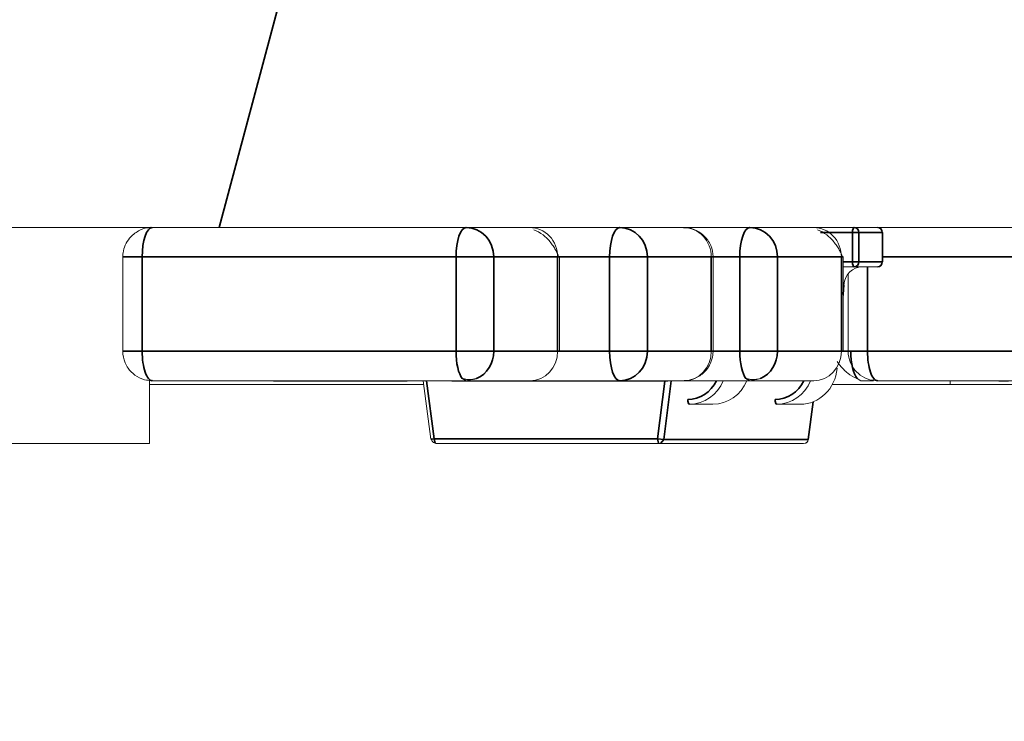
# Model space of a CAD drawing. Header units: millimetres. Extents: x 4 to 1188, y 1 to 840.
# Tile 196 of 256: x 677.545 to 678.213, y 417.617 to 418.093. Entities that reach past the tile are written whole.
import ezdxf

# ---------------------------------------------------------------- set-up
doc = ezdxf.new("R2010")
doc.units = ezdxf.units.MM
doc.layers.add('1', color=7, linetype='Continuous')
doc.styles.add('Arial Unicode MS', font='Arial Unicode MS')
doc.dimstyles.get("Standard").update_dxf_attribs({"dimtxt": 0.18, "dimasz": 0.18, "dimexe": 0.18, "dimexo": 0.0625, "dimgap": 0.09, "dimtad": 0, "dimtih": 1, "dimtoh": 1, "dimdec": 4, "dimzin": 0, "dimdsep": 46, "dimtxsty": 'Standard', "dimcen": 0.09, "dimadec": 0, "dimazin": 0, "dimtfac": 1, "dimtdec": 4, "dimtofl": 0, "dimtmove": 0, "dimatfit": 3, "dimfxl": 0, "dimtolj": 1, "dimtzin": 0, "dimarcsym": 0})

# ---------------------------------------------------------------- blocks, each defined once
blk = doc.blocks.new('_U30')
at = {"layer": '1', "color": 18, "lineweight": 35}
for p, q in [((692.95924, 533.08637), (641.22947, 533.08637)), ((643.22947, 533.08637), (643.22947, 331.75126)), ((725.42636, 331.75126), (641.22947, 331.75126))]:
    blk.add_line(p, q, dxfattribs=at)
at = {"layer": '1', "color": 18, "lineweight": 70}
for points in [[(643.22947, 533.08637), (644.0054, 529.58637), (642.45354, 529.58637)], [(643.22947, 331.75126), (642.45354, 335.25126), (644.0054, 335.25126)]]:
    blk.add_solid(points, dxfattribs=at)
at = {"layer": '1', "color": 18, "linetype": 'Continuous', "lineweight": 13, "insert": (642.77658, 428.04215), "char_height": 3, "attachment_point": 7, "rotation": 90, "line_spacing_factor": 1.047437, "style": 'Arial Unicode MS'}
blk.add_mtext('\\fArial Unicode MS|b0|i0;\\W1.0000;1510', dxfattribs=at)

msp = doc.modelspace()

# ---------------------------------------------------------------- hatches: boundary and pattern name
at = {"layer": '1', "linetype": 'Continuous', "lineweight": 35}
h = msp.add_hatch(dxfattribs=at)
h.set_pattern_fill('ANSI31', color=154, scale=1.55, angle=-2.13e-14, style=0)
h.paths.add_polyline_path([(667.07704, 416.58862), (667.07704, 416.18862), (664.54947, 416.18862), (664.54947, 416.58862)], flags=0)
edge = h.paths.add_edge_path(flags=0)
edge.add_arc((677.4028, 421.76862), 0.50667, 0, 90, ccw=False)
edge.add_line((677.90947, 421.76862), (677.90947, 420.18862))
edge.add_line((677.90947, 420.18862), (677.50947, 420.18862))
edge.add_line((677.50947, 420.18862), (677.50947, 421.76862))
edge.add_arc((677.4028, 421.76862), 0.10667, 0, 90)
edge.add_line((677.4028, 421.87529), (676.06947, 421.87529))
edge.add_line((676.06947, 421.87529), (676.06947, 422.27529))
edge.add_line((676.06947, 422.27529), (677.4028, 422.27529))
edge = h.paths.add_edge_path(flags=0)
edge.add_arc((657.61613, 421.76862), 0.10667, 90, 180)
edge.add_line((657.50947, 421.76862), (657.50947, 420.18862))
edge.add_line((657.50947, 420.18862), (657.10947, 420.18862))
edge.add_line((657.10947, 420.18862), (657.10947, 421.76862))
edge.add_arc((657.61613, 421.76862), 0.50667, 90, 180, ccw=False)
edge.add_line((657.61613, 422.27529), (658.94947, 422.27529))
edge.add_line((658.94947, 422.27529), (658.94947, 421.87529))
edge.add_line((658.94947, 421.87529), (657.61613, 421.87529))
h.paths.add_polyline_path([(667.9419, 416.18862), (667.9419, 416.58862), (670.46947, 416.58862), (670.46947, 416.18862)], flags=0)
h = msp.add_hatch(dxfattribs=at)
h.set_pattern_fill('ANSI31', color=154, scale=1.55, angle=-2.13e-14, style=0)
h.paths.add_polyline_path([(682.72923, 417.95196), (682.56134, 417.95196), (682.56134, 417.70262), (681.8974, 417.70262), (681.8974, 417.95196), (674.51521, 417.95196), (674.51521, 418.15196), (674.90505, 418.15196), (674.90505, 418.95196), (676.62794, 418.95196), (676.62794, 418.15196), (682.72923, 418.15196)], flags=0)
h = msp.add_hatch(dxfattribs=at)
h.set_pattern_fill('ANSI31', color=154, scale=1.55, angle=29.9848, style=0)
h.paths.add_polyline_path([(673.50221, 417.95196), (673.50221, 418.1704), (675.17106, 418.1704), (675.17106, 417.95196)], flags=0)
h.paths.add_polyline_path([(675.30355, 417.95196), (675.30355, 418.1704), (682.72923, 418.1704), (682.72923, 417.95196)], flags=0)
h.paths.add_polyline_path([(672.566, 417.95196), (672.566, 418.1704), (673.1466, 418.1704), (673.1466, 417.95196)], flags=0)

# ---------------------------------------------------------------- linework, layer by layer
at = {"layer": '1', "color": 154, "linetype": 'Continuous', "lineweight": 13}
for p, q in [((681.8974, 417.95196), (674.51521, 417.95196)), ((682.72923, 417.95196), (675.30355, 417.95196)), ((678.08925, 417.95196), (678.08614, 417.95175)), ((678.13038, 417.92862), (678.13038, 417.94862)), ((677.61467, 417.93196), (677.61467, 417.86796)), ((677.91099, 417.86796), (677.91099, 417.93196)), ((678.01527, 417.86796), (678.01527, 417.93196)), ((678.10358, 417.86796), (678.10358, 417.93196)), ((678.10358, 417.92529), (678.1166, 417.92529)), ((678.11108, 417.92529), (678.10358, 417.92529)), ((678.12704, 417.92529), (678.11108, 417.92529)), ((678.10695, 417.92047), (678.10695, 417.86796)), ((678.10358, 417.90413), (678.10432, 417.91314)), ((678.10412, 417.91312), (678.10432, 417.91314)), ((678.09944, 417.85629), (678.09964, 417.85631)), ((677.63275, 417.8484), (677.63275, 417.80529)), ((677.63467, 417.84796), (677.84767, 417.84796)), ((677.66437, 417.84796), (677.72091, 417.84796)), ((677.71697, 417.84769), (677.72357, 417.84769)), ((677.72091, 417.84769), (677.72471, 417.84769)), ((677.72163, 417.84796), (677.72135, 417.84796)), ((677.72163, 417.84769), (677.72135, 417.84769)), ((677.72163, 417.84769), (677.72163, 417.84796)), ((677.72357, 417.84796), (677.72357, 417.84769)), ((677.72382, 417.84796), (677.72559, 417.84796)), ((677.72567, 417.84796), (677.72521, 417.84796)), ((677.72567, 417.84769), (677.72521, 417.84769)), ((677.72567, 417.84796), (677.72806, 417.84796)), ((677.73163, 417.84769), (677.72832, 417.84769)), ((677.73161, 417.84796), (677.73192, 417.84796)), ((677.73161, 417.84769), (677.73192, 417.84769)), ((677.7357, 417.84769), (677.73417, 417.84769)), ((677.73569, 417.84796), (677.73613, 417.84796)), ((677.73569, 417.84796), (677.73569, 417.84769)), ((677.73569, 417.84769), (677.73613, 417.84769)), ((677.73811, 417.84769), (677.73615, 417.84769)), ((677.73737, 417.84769), (677.7376, 417.84769)), ((677.73809, 417.84796), (677.73856, 417.84796)), ((677.73809, 417.84769), (677.73856, 417.84769)), ((677.73861, 417.84769), (677.73923, 417.84769)), ((677.74003, 417.84769), (677.74212, 417.84769)), ((677.74126, 417.84769), (677.7418, 417.84769)), ((677.74179, 417.84769), (677.74838, 417.84769)), ((677.74224, 417.84796), (677.74224, 417.84769)), ((677.74224, 417.84769), (677.74291, 417.84769)), ((677.7428, 417.84769), (677.74601, 417.84769)), ((677.74281, 417.84769), (677.74603, 417.84769)), ((677.74288, 417.84769), (677.74591, 417.84769)), ((677.74812, 417.84769), (677.74618, 417.84769)), ((677.74621, 417.84769), (677.74621, 417.84796)), ((677.74812, 417.84769), (677.74812, 417.84796)), ((677.74838, 417.84796), (677.74838, 417.84769)), ((677.76261, 417.84769), (677.75889, 417.84769)), ((677.76408, 417.84769), (677.76456, 417.84769)), ((677.76412, 417.84769), (677.76473, 417.84769)), ((677.76445, 417.84769), (677.76421, 417.84769)), ((677.76446, 417.84796), (677.76446, 417.84769)), ((677.76463, 417.84796), (677.76463, 417.84769)), ((677.76463, 417.84769), (677.76682, 417.84769)), ((677.76668, 417.84796), (677.76668, 417.84769)), ((677.76668, 417.84769), (677.78194, 417.84769)), ((677.77137, 417.84769), (677.77535, 417.84769)), ((677.77155, 417.84769), (677.77295, 417.84769)), ((677.77535, 417.84769), (677.77785, 417.84769)), ((677.78194, 417.84796), (677.78194, 417.84769)), ((677.78194, 417.84769), (677.78345, 417.84769)), ((677.78335, 417.84769), (677.78777, 417.84769)), ((677.78345, 417.84796), (677.78345, 417.84769)), ((677.78778, 417.84796), (677.7871, 417.84796)), ((677.78898, 417.84769), (677.78736, 417.84769)), ((677.78773, 417.84796), (677.7886, 417.84796)), ((677.78773, 417.84769), (677.78785, 417.84769)), ((677.79114, 417.84796), (677.79114, 417.84769)), ((677.79114, 417.84769), (677.79199, 417.84769)), ((677.79516, 417.84769), (677.79166, 417.84769)), ((677.7931, 417.84796), (677.79278, 417.84796)), ((677.7931, 417.84769), (677.79278, 417.84769)), ((677.79904, 417.84769), (677.79516, 417.84769)), ((677.79903, 417.84796), (677.79949, 417.84796)), ((677.79903, 417.84769), (677.79949, 417.84769)), ((677.8031, 417.84769), (677.79973, 417.84769)), ((677.80307, 417.84796), (677.80336, 417.84796)), ((677.80307, 417.84769), (677.80336, 417.84769)), ((677.80313, 417.84769), (677.80313, 417.84796)), ((677.80313, 417.84769), (677.80379, 417.84769)), ((677.80332, 417.84769), (677.80712, 417.84769)), ((677.8036, 417.84796), (677.80728, 417.84796)), ((677.8072, 417.84796), (677.8072, 417.84769)), ((677.8072, 417.84769), (677.80773, 417.84769)), ((677.80773, 417.84796), (677.81863, 417.84796)), ((677.81863, 417.84796), (677.82373, 417.8082)), ((677.83796, 417.84769), (677.83852, 417.84769)), ((677.83852, 417.84796), (677.83852, 417.84769)), ((677.84216, 417.84796), (677.84284, 417.84796)), ((677.84218, 417.84769), (677.84284, 417.84769)), ((677.84505, 417.84948), (677.84767, 417.84796)), ((677.84527, 417.84769), (677.84527, 417.84796)), ((677.84767, 417.84796), (677.85483, 417.84947)), ((677.84767, 417.84796), (677.95195, 417.84796)), ((677.84767, 417.84796), (677.89099, 417.84796)), ((677.85628, 417.84769), (677.86056, 417.84769)), ((677.85857, 417.84796), (677.85857, 417.84769)), ((677.86056, 417.84796), (677.86056, 417.84769)), ((677.86056, 417.84769), (677.86326, 417.84769)), ((677.86312, 417.84769), (677.8697, 417.84769)), ((677.86326, 417.84796), (677.86326, 417.84769)), ((677.86945, 417.84769), (677.86733, 417.84769)), ((677.86945, 417.84769), (677.86945, 417.84796)), ((677.8697, 417.84796), (677.8697, 417.84769)), ((677.87802, 417.84769), (677.87802, 417.84796)), ((677.88595, 417.84796), (677.88595, 417.84769)), ((677.88595, 417.84769), (677.88815, 417.84769)), ((677.88703, 417.84769), (677.89446, 417.84769)), ((677.89185, 417.84796), (677.89139, 417.84796)), ((677.89185, 417.84769), (677.89139, 417.84769)), ((677.89185, 417.84769), (677.89185, 417.84796)), ((677.89425, 417.84796), (677.89381, 417.84796)), ((677.89446, 417.84796), (677.89446, 417.84769)), ((677.89834, 417.84796), (677.89803, 417.84796)), ((677.89834, 417.84769), (677.89803, 417.84769)), ((677.90436, 417.84769), (677.89834, 417.84769)), ((677.90429, 417.84769), (677.9004, 417.84769)), ((677.90427, 417.84796), (677.90473, 417.84796)), ((677.90427, 417.84769), (677.90473, 417.84769)), ((677.90834, 417.84769), (677.90497, 417.84769)), ((677.90831, 417.84796), (677.9086, 417.84796)), ((677.90831, 417.84769), (677.9086, 417.84769)), ((677.90837, 417.84769), (677.90837, 417.84796)), ((677.90837, 417.84769), (677.90903, 417.84769)), ((677.91244, 417.84796), (677.91244, 417.84769)), ((677.91244, 417.84769), (677.91298, 417.84769)), ((677.91292, 417.84769), (677.91616, 417.84769)), ((677.91349, 417.84769), (677.91729, 417.84769)), ((677.91422, 417.84796), (677.91393, 417.84796)), ((677.91422, 417.84769), (677.91393, 417.84769)), ((677.91422, 417.84769), (677.91422, 417.84796)), ((677.91616, 417.84796), (677.91616, 417.84769)), ((677.91825, 417.84796), (677.91779, 417.84796)), ((677.91825, 417.84769), (677.91779, 417.84769)), ((677.92421, 417.84769), (677.9209, 417.84769)), ((677.92419, 417.84796), (677.9245, 417.84796)), ((677.92419, 417.84769), (677.92449, 417.84769)), ((677.92837, 417.84769), (677.92675, 417.84769)), ((677.92827, 417.84796), (677.92872, 417.84796)), ((677.92827, 417.84796), (677.92827, 417.84769)), ((677.92827, 417.84769), (677.92872, 417.84769)), ((677.93069, 417.84769), (677.92896, 417.84769)), ((677.93068, 417.84796), (677.93114, 417.84796)), ((677.93068, 417.84769), (677.93114, 417.84769)), ((677.93437, 417.84769), (677.94096, 417.84769)), ((677.93482, 417.84796), (677.93482, 417.84769)), ((677.93482, 417.84769), (677.93549, 417.84769)), ((677.9407, 417.84769), (677.93876, 417.84769)), ((677.93879, 417.84769), (677.93879, 417.84796)), ((677.9407, 417.84769), (677.9407, 417.84796)), ((677.94096, 417.84796), (677.94096, 417.84769)), ((677.9552, 417.84769), (677.95147, 417.84769)), ((677.95195, 417.84796), (678.04025, 417.84796)), ((677.95195, 417.84796), (677.99527, 417.84796)), ((677.95721, 417.84796), (677.95721, 417.84769)), ((677.95721, 417.84769), (677.95941, 417.84769)), ((677.95926, 417.84796), (677.95926, 417.84769)), ((677.95926, 417.84769), (677.97453, 417.84769)), ((677.96396, 417.84769), (677.96793, 417.84769)), ((677.96414, 417.84769), (677.96553, 417.84769)), ((677.97453, 417.84796), (677.97453, 417.84769)), ((677.97453, 417.84769), (677.97603, 417.84769)), ((677.97593, 417.84769), (677.98035, 417.84769)), ((677.97603, 417.84796), (677.97603, 417.84769)), ((677.98037, 417.84796), (677.97969, 417.84796)), ((677.98372, 417.84796), (677.98372, 417.84769)), ((677.98372, 417.84769), (677.98457, 417.84769)), ((678.03764, 417.84948), (678.04025, 417.84796)), ((678.03844, 417.84867), (678.03865, 417.84924)), ((678.04025, 417.84796), (678.04742, 417.84947)), ((678.04025, 417.84796), (678.08358, 417.84796)), ((678.11302, 417.84948), (678.11564, 417.84796)), ((678.11564, 417.84796), (678.12429, 417.84796)), ((678.12695, 417.84796), (678.33995, 417.84796)), ((678.17613, 417.84533), (678.17613, 417.848)), ((678.20925, 417.84769), (678.21585, 417.84769)), ((677.81895, 417.84529), (677.63266, 417.84529)), ((678.75626, 417.84529), (678.09609, 417.84529)), ((677.99923, 417.83196), (678.01519, 417.83196)), ((678.05851, 417.83196), (678.07447, 417.83196)), ((678.08009, 417.8082), (678.08336, 417.83369)), ((677.82394, 417.80828), (677.82372, 417.8082)), ((678.07989, 417.80817), (678.08009, 417.8082)), ((677.35913, 417.80529), (677.63275, 417.80529)), ((677.82661, 417.80553), (677.82703, 417.80529)), ((677.97874, 417.80529), (677.82703, 417.80529)), ((677.87243, 417.80529), (677.87317, 417.80529)), ((677.87243, 417.80529), (677.87317, 417.80529)), ((677.87667, 417.80529), (677.87334, 417.80529)), ((677.87686, 417.80529), (677.87648, 417.80529)), ((677.87883, 417.80529), (677.88486, 417.80529)), ((677.88334, 417.80529), (677.88048, 417.80529)), ((677.88659, 417.80529), (677.88081, 417.80529)), ((677.88227, 417.80529), (677.88314, 417.80529)), ((677.88227, 417.80529), (677.88314, 417.80529)), ((677.88486, 417.80529), (677.88659, 417.80529)), ((677.88813, 417.80529), (677.88928, 417.80529)), ((677.89092, 417.80529), (677.88819, 417.80529)), ((677.8908, 417.80529), (677.88907, 417.80529)), ((677.88928, 417.80529), (677.89134, 417.80529)), ((677.88942, 417.80529), (677.89032, 417.80529)), ((677.89053, 417.80529), (677.88949, 417.80529)), ((677.89032, 417.80529), (677.89165, 417.80529)), ((677.89167, 417.80529), (677.89245, 417.80529)), ((677.89215, 417.80529), (677.89169, 417.80529)), ((677.89309, 417.80529), (677.89188, 417.80529)), ((677.89272, 417.80529), (677.89698, 417.80529)), ((677.89756, 417.80529), (677.89363, 417.80529)), ((677.89696, 417.80529), (677.89364, 417.80529)), ((677.89521, 417.80529), (677.89614, 417.80529)), ((677.89788, 417.80529), (677.89524, 417.80529)), ((677.89614, 417.80529), (677.89788, 417.80529)), ((677.89623, 417.80529), (677.8972, 417.80529)), ((677.89715, 417.80529), (677.89677, 417.80529)), ((677.90455, 417.80529), (677.89756, 417.80529)), ((677.89784, 417.80529), (677.89915, 417.80529)), ((677.90077, 417.80529), (677.89787, 417.80529)), ((677.89951, 417.80529), (677.89868, 417.80529)), ((677.89915, 417.80529), (677.90272, 417.80529)), ((677.90421, 417.80529), (677.9027, 417.80529)), ((677.90445, 417.80529), (677.90271, 417.80529)), ((677.90273, 417.80529), (677.90332, 417.80529)), ((677.90273, 417.80529), (677.90325, 417.80529)), ((677.90444, 417.80529), (677.90469, 417.80529)), ((677.90515, 417.80529), (677.90688, 417.80529)), ((677.90725, 417.80529), (677.90811, 417.80529)), ((677.90725, 417.80529), (677.90843, 417.80529)), ((677.90726, 417.80529), (677.90845, 417.80529)), ((677.90849, 417.80529), (677.9073, 417.80529)), ((677.90845, 417.80529), (677.90811, 417.80529)), ((677.90845, 417.80529), (677.90851, 417.80529)), ((677.91028, 417.80529), (677.90978, 417.80529)), ((677.90985, 417.80529), (677.91028, 417.80529)), ((677.91039, 417.80529), (677.90991, 417.80529)), ((677.90993, 417.80529), (677.91045, 417.80529)), ((677.91013, 417.80529), (677.9103, 417.80529)), ((677.91028, 417.80529), (677.9111, 417.80529)), ((677.91028, 417.80529), (677.9111, 417.80529)), ((677.9173, 417.80529), (677.91119, 417.80529)), ((677.91126, 417.80529), (677.9114, 417.80529)), ((677.9114, 417.80529), (677.91126, 417.80529)), ((677.91136, 417.80529), (677.91508, 417.80529)), ((677.91139, 417.80529), (677.9177, 417.80529)), ((677.91566, 417.80529), (677.9114, 417.80529)), ((677.91196, 417.80529), (677.91274, 417.80529)), ((677.91244, 417.80529), (677.91198, 417.80529)), ((677.91566, 417.80529), (677.92431, 417.80529)), ((677.923, 417.80529), (677.91733, 417.80529)), ((677.92431, 417.80529), (677.9177, 417.80529)), ((677.92357, 417.80529), (677.92906, 417.80529)), ((677.92474, 417.80529), (677.92431, 417.80529)), ((677.92638, 417.80529), (677.92691, 417.80529)), ((677.92749, 417.80529), (677.92695, 417.80529)), ((677.92755, 417.80529), (677.92746, 417.80529)), ((677.93057, 417.80529), (677.9314, 417.80529)), ((677.93057, 417.80529), (677.9314, 417.80529)), ((677.93974, 417.80529), (677.94147, 417.80529)), ((677.94147, 417.80529), (677.93974, 417.80529)), ((677.94156, 417.80529), (677.93978, 417.80529)), ((677.94147, 417.80529), (677.94278, 417.80529)), ((677.94149, 417.80529), (677.94573, 417.80529)), ((677.94581, 417.80529), (677.94277, 417.80529)), ((677.94468, 417.80529), (677.94318, 417.80529)), ((677.94587, 417.80529), (677.94362, 417.80529)), ((677.94426, 417.80529), (677.94565, 417.80529)), ((677.94694, 417.80529), (677.94627, 417.80529)), ((677.95574, 417.80529), (677.96323, 417.80529)), ((677.95945, 417.80529), (677.96615, 417.80529)), ((677.96721, 417.80529), (677.96794, 417.80529)), ((677.96978, 417.80529), (677.96726, 417.80529)), ((677.96841, 417.80529), (677.96765, 417.80529)), ((677.97834, 417.8055), (677.97874, 417.80529)), ((677.97874, 417.80529), (677.9798, 417.80549)), ((678.07678, 417.80529), (677.97874, 417.80529)), ((677.97901, 417.80529), (677.98079, 417.80529)), ((677.98482, 417.80529), (677.99407, 417.80529)), ((677.9862, 417.80529), (677.98496, 417.80529)), ((677.98497, 417.80529), (677.99124, 417.80529)), ((677.98903, 417.80529), (677.98815, 417.80529)), ((677.98998, 417.80529), (677.9882, 417.80529)), ((677.99427, 417.80529), (677.98998, 417.80529)), ((677.99595, 417.80529), (677.99407, 417.80529)), ((678.00107, 417.80529), (677.99606, 417.80529)), ((677.9968, 417.80529), (677.99611, 417.80529)), ((677.99611, 417.80529), (677.99755, 417.80529)), ((677.99692, 417.80529), (677.99615, 417.80529)), ((677.9975, 417.80529), (677.99682, 417.80529)), ((677.99701, 417.80529), (677.99721, 417.80529)), ((678.0008, 417.80529), (678.0023, 417.80529)), ((678.00117, 417.80529), (678.00152, 417.80529)), ((678.0023, 417.80529), (678.00145, 417.80529)), ((678.0055, 417.80529), (678.00669, 417.80529)), ((678.00675, 417.80529), (678.01166, 417.80529)), ((678.01401, 417.80529), (678.01186, 417.80529)), ((678.0147, 417.80529), (678.01498, 417.80529)), ((678.01498, 417.80529), (678.0148, 417.80529)), ((678.01557, 417.80529), (678.01482, 417.80529)), ((678.0198, 417.80529), (678.01939, 417.80529))]:
    msp.add_line(p, q, dxfattribs=at)
at = {"layer": '1', "color": 154, "linetype": 'Continuous', "lineweight": 35}
for p, q in [((677.63371, 417.95196), (677.63275, 417.95176)), ((678.08811, 417.94862), (678.10994, 417.94862)), ((678.11422, 417.94862), (678.10994, 417.94862)), ((678.10994, 417.94862), (678.10994, 417.92862)), ((678.13018, 417.94862), (678.11422, 417.94862)), ((678.11422, 417.94862), (678.11422, 417.92862)), ((678.13018, 417.94862), (678.13038, 417.94862)), ((678.13018, 417.94862), (678.13018, 417.92862)), ((677.61467, 417.93196), (677.62783, 417.93196)), ((677.62783, 417.93196), (677.84083, 417.93196)), ((677.62783, 417.86796), (677.62783, 417.93196)), ((677.84083, 417.93196), (677.84083, 417.86796)), ((677.86646, 417.93196), (677.84083, 417.93196)), ((677.86646, 417.93196), (677.90979, 417.93196)), ((677.86646, 417.86796), (677.86646, 417.93196)), ((677.91099, 417.93196), (677.90979, 417.93196)), ((677.90979, 417.93196), (677.90979, 417.86796)), ((677.91099, 417.93196), (677.94511, 417.93196)), ((677.94511, 417.93196), (677.97074, 417.93196)), ((677.94511, 417.93196), (677.94511, 417.86796)), ((677.97074, 417.93196), (678.01406, 417.93196)), ((677.97074, 417.86796), (677.97074, 417.93196)), ((678.01527, 417.93196), (678.01406, 417.93196)), ((678.01406, 417.93196), (678.01406, 417.86796)), ((678.01527, 417.93196), (678.03341, 417.93196)), ((678.03341, 417.93196), (678.03341, 417.86796)), ((678.05905, 417.93196), (678.03341, 417.93196)), ((678.05905, 417.93196), (678.10237, 417.93196)), ((678.05905, 417.86796), (678.05905, 417.93196)), ((678.10358, 417.93196), (678.10237, 417.93196)), ((678.10237, 417.93196), (678.10237, 417.86796)), ((678.10994, 417.92862), (678.10358, 417.92862)), ((678.10994, 417.92862), (678.11422, 417.92862)), ((678.11422, 417.92862), (678.13018, 417.92862)), ((678.13038, 417.92862), (678.13018, 417.92862)), ((678.13038, 417.93196), (678.33311, 417.93196)), ((678.12011, 417.86796), (678.12011, 417.92529)), ((678.10412, 417.91312), (678.10358, 417.90656)), ((678.10412, 417.91312), (678.10358, 417.91312)), ((677.61467, 417.86796), (677.62783, 417.86796)), ((677.84083, 417.86796), (677.62783, 417.86796)), ((677.84083, 417.86796), (677.86646, 417.86796)), ((677.90979, 417.86796), (677.86646, 417.86796)), ((677.91099, 417.86796), (677.90979, 417.86796)), ((677.94511, 417.86796), (677.91099, 417.86796)), ((677.94511, 417.86796), (677.97074, 417.86796)), ((678.01406, 417.86796), (677.97074, 417.86796)), ((678.01527, 417.86796), (678.01406, 417.86796)), ((678.03341, 417.86796), (678.01527, 417.86796)), ((678.03341, 417.86796), (678.05905, 417.86796)), ((678.10237, 417.86796), (678.05905, 417.86796)), ((678.10358, 417.86796), (678.10237, 417.86796)), ((678.10358, 417.86796), (678.10695, 417.86796)), ((678.10695, 417.86796), (678.12011, 417.86796)), ((678.33311, 417.86796), (678.12011, 417.86796)), ((677.82085, 417.84796), (677.82589, 417.80862)), ((677.9776, 417.80862), (677.98261, 417.84769)), ((677.98184, 417.80817), (677.98694, 417.84796)), ((678.08315, 417.83361), (678.07989, 417.80817)), ((677.82589, 417.80862), (677.82394, 417.80828)), ((677.82589, 417.80862), (677.82661, 417.80553)), ((677.82589, 417.80862), (677.9776, 417.80862)), ((677.9776, 417.80862), (677.97834, 417.8055)), ((677.9776, 417.80862), (677.98184, 417.80817)), ((677.9798, 417.80549), (677.98184, 417.80817)), ((678.07989, 417.80817), (677.98184, 417.80817))]:
    msp.add_line(p, q, dxfattribs=at)
at = {"layer": '1', "color": 154, "linetype": 'Continuous', "lineweight": 13}
for centre, start, end in [((678.12704, 417.94862), 0, 90), ((678.12704, 417.92862), 270, 0)]:
    msp.add_arc(centre, 0.00333, start, end, dxfattribs=at)
at = {"layer": '1', "color": 154, "linetype": 'Continuous', "lineweight": 35}
for centre, major_axis, ratio, start_param, end_param in [((677.63467, 417.93196), (0, 0.02), 0.34202, 0, 1.570796), ((677.84767, 417.93196), (0, -0.02), 0.34202, 3.141593, 4.712389), ((677.84767, 417.93196), (0, 0.02), 0.939693, 4.712389, 6.283185), ((677.95195, 417.93196), (0, -0.02), 0.34202, 3.141593, 4.712389), ((677.95195, 417.93196), (0, 0.02), 0.939693, 4.712389, 6.283185), ((678.04025, 417.93196), (0, -0.02), 0.34202, 3.141593, 4.712389), ((678.04025, 417.93196), (0, 0.02), 0.939693, 4.712389, 6.283185), ((678.11108, 417.94862), (0, -0.00333), 0.34202, 3.141593, 4.712389), ((678.11108, 417.94862), (0, 0.00333), 0.939693, 4.712389, 6.283185), ((678.12704, 417.94862), (0, 0.00333), 0.939693, 4.712389, 6.283185), ((678.11108, 417.92862), (0, -0.00333), 0.34202, 4.712389, 6.283185), ((678.11108, 417.92862), (0, 0.00333), 0.939693, 3.141593, 4.712389), ((678.12704, 417.92862), (0, 0.00333), 0.939693, 3.141593, 4.712389), ((677.63467, 417.86796), (0, 0.02), 0.34202, 1.570796, 3.141593), ((677.84767, 417.86796), (0, -0.02), 0.34202, 4.712389, 5.890388), ((677.84767, 417.86796), (0, 0.02), 0.939693, 3.532696, 4.712389), ((677.95195, 417.86796), (0, -0.02), 0.34202, 4.712389, 6.283185), ((677.95195, 417.86796), (0, 0.02), 0.939693, 3.141593, 4.712389), ((678.04025, 417.86796), (0, -0.02), 0.34202, 4.712389, 5.890388), ((678.04025, 417.86796), (0, 0.02), 0.939693, 3.532696, 4.712389), ((678.11564, 417.86796), (0, 0.02), 0.34202, 1.570796, 2.748673), ((678.12695, 417.86796), (0, 0.02), 0.34202, 1.570796, 3.141593), ((677.99809, 417.85862), (0, 0.02333), 0.939693, 3.141593, 4.237592), ((678.05737, 417.85862), (0, 0.02333), 0.939693, 3.141593, 4.237592), ((677.99923, 417.83529), (0, 0.00333), 0.34202, 1.570796, 3.141593), ((678.05851, 417.83529), (0, 0.00333), 0.34202, 1.570796, 3.141593)]:
    msp.add_ellipse(centre, major_axis=major_axis, ratio=ratio, start_param=start_param, end_param=end_param, dxfattribs=at)
at = {"layer": '1', "color": 154, "linetype": 'Continuous', "lineweight": 13}
for centre, major_axis, start_param, end_param in [((677.89099, 417.93196), (0, -0.02), 1.570796, 3.141593), ((677.99527, 417.93196), (0, -0.02), 1.570796, 3.141593), ((678.08358, 417.93196), (0, -0.02), 1.570796, 3.141593), ((678.1166, 417.91196), (0, -0.01333), 3.141593, 4.624959), ((677.89099, 417.86796), (0, -0.02), 0, 1.570796), ((677.99527, 417.86796), (0, -0.02), 0, 1.570796), ((678.08358, 417.86796), (0, -0.02), 0, 1.570796), ((678.07447, 417.85862), (0, 0.02667), 3.141593, 4.624959), ((677.99923, 417.85862), (0, 0.02667), 3.141593, 4.300866), ((678.01519, 417.85862), (0, 0.02667), 3.141593, 4.300866), ((678.05851, 417.85862), (0, 0.02667), 3.141593, 4.300866), ((678.07678, 417.80862), (0, -0.00333), 0, 1.435142)]:
    msp.add_ellipse(centre, major_axis=major_axis, ratio=0.939693, start_param=start_param, end_param=end_param, dxfattribs=at)
for points, knots in [([(677.63429, 417.95171), (677.63372, 417.95179), (677.63064, 417.95207), (677.62503, 417.94993), (677.61949, 417.94557), (677.61613, 417.94013), (677.61486, 417.93562), (677.61467, 417.93287), (677.61467, 417.93196)], [0, 0, 0, 0, 0.055318, 0.300229, 0.552397, 0.731677, 0.911842, 1, 1, 1, 1]), ([(677.91058, 417.93196), (677.9104, 417.93251), (677.90991, 417.93376), (677.90875, 417.93616), (677.90716, 417.93887), (677.90514, 417.94172), (677.90272, 417.9445), (677.89899, 417.94788), (677.89586, 417.94961), (677.89361, 417.95043)], [0, 0, 0, 0, 0.107738, 0.221513, 0.34114, 0.466111, 0.595653, 0.728795, 1, 1, 1, 1]), ([(678.01527, 417.93196), (678.01524, 417.93472), (678.01445, 417.93865), (678.01141, 417.9442), (678.00714, 417.94853), (678.00123, 417.95149), (677.99711, 417.9518), (677.99527, 417.95168)], [0, 0, 0, 0, 0.253368, 0.387166, 0.60048, 0.829589, 1, 1, 1, 1]), ([(678.10316, 417.93196), (678.10298, 417.93251), (678.10249, 417.93376), (678.10134, 417.93616), (678.09975, 417.93887), (678.09773, 417.94172), (678.0953, 417.9445), (678.09157, 417.94788), (678.08845, 417.94961), (678.08619, 417.95043)], [0, 0, 0, 0, 0.107738, 0.221513, 0.34114, 0.466111, 0.595653, 0.728795, 1, 1, 1, 1]), ([(677.61467, 417.86796), (677.6147, 417.86519), (677.61549, 417.86126), (677.61854, 417.85571), (677.62281, 417.85138), (677.62872, 417.84842), (677.63284, 417.84812), (677.63468, 417.84824)], [0, 0, 0, 0, 0.253354, 0.387144, 0.600446, 0.829542, 1, 1, 1, 1]), ([(677.99566, 417.84821), (677.99623, 417.84812), (677.9993, 417.84784), (678.00491, 417.84999), (678.01045, 417.85434), (678.01381, 417.85979), (678.01508, 417.86429), (678.01527, 417.86704), (678.01527, 417.86796)], [0, 0, 0, 0, 0.055177, 0.300124, 0.55233, 0.731636, 0.911828, 1, 1, 1, 1]), ([(678.10695, 417.86796), (678.10699, 417.86519), (678.10777, 417.86126), (678.11082, 417.85571), (678.11509, 417.85138), (678.121, 417.84842), (678.12512, 417.84812), (678.12696, 417.84824)], [0, 0, 0, 0, 0.253354, 0.387144, 0.600446, 0.829542, 1, 1, 1, 1]), ([(678.0995, 417.86108), (678.10011, 417.86013), (678.10149, 417.85819), (678.10391, 417.85541), (678.10764, 417.85203), (678.11077, 417.8503), (678.11302, 417.84948)], [0, 0, 0, 0, 0.189677, 0.386293, 0.588371, 1, 1, 1, 1]), ([(677.72832, 417.84769), (677.72812, 417.84769), (677.72774, 417.84769), (677.72716, 417.84769), (677.72661, 417.84769), (677.72607, 417.84769), (677.72556, 417.84769), (677.72506, 417.84769), (677.72459, 417.84769), (677.72399, 417.84769), (677.7233, 417.84769), (677.72261, 417.84769), (677.72202, 417.84769), (677.72177, 417.84769), (677.72163, 417.84769)], [0, 0, 0, 0, 0.076073, 0.148412, 0.216418, 0.281164, 0.343381, 0.404328, 0.463673, 0.52286, 0.638732, 0.753818, 0.872606, 1, 1, 1, 1]), ([(677.72357, 417.84769), (677.72391, 417.84769), (677.72457, 417.84769), (677.72557, 417.84769), (677.72654, 417.84769), (677.72749, 417.84769), (677.72842, 417.84769), (677.72933, 417.84769), (677.73021, 417.84769), (677.73106, 417.84769), (677.73187, 417.84769), (677.73262, 417.84769), (677.7333, 417.84769), (677.73392, 417.84769), (677.73446, 417.84769), (677.73495, 417.84769), (677.73537, 417.84769), (677.73558, 417.84769), (677.73569, 417.84769)], [0, 0, 0, 0, 0.073201, 0.142587, 0.209625, 0.274883, 0.337931, 0.400462, 0.462501, 0.525005, 0.586689, 0.646813, 0.705215, 0.762881, 0.820728, 0.879295, 0.938511, 1, 1, 1, 1]), ([(677.73417, 417.84769), (677.73388, 417.84769), (677.7333, 417.84769), (677.7324, 417.84769), (677.73148, 417.84769), (677.73055, 417.84769), (677.72966, 417.84769), (677.72882, 417.84769), (677.72808, 417.84769), (677.72744, 417.84769), (677.72689, 417.84769), (677.72639, 417.84769), (677.72598, 417.84769), (677.72577, 417.84769), (677.72567, 417.84769)], [0, 0, 0, 0, 0.085719, 0.171409, 0.258144, 0.346929, 0.433983, 0.516734, 0.597416, 0.678635, 0.760267, 0.840143, 0.920177, 1, 1, 1, 1]), ([(677.73322, 417.84769), (677.73349, 417.84769), (677.73402, 417.84769), (677.7348, 417.84769), (677.73554, 417.84769), (677.73627, 417.84769), (677.73695, 417.84769), (677.73761, 417.84769), (677.73824, 417.84769), (677.73883, 417.84769), (677.7394, 417.84769), (677.73992, 417.84769), (677.7404, 417.84769), (677.74086, 417.84769), (677.74126, 417.84769), (677.74163, 417.84769), (677.74196, 417.84769), (677.74215, 417.84769), (677.74224, 417.84769)], [0, 0, 0, 0, 0.069013, 0.135236, 0.199611, 0.262419, 0.323723, 0.383765, 0.443773, 0.503795, 0.563823, 0.623484, 0.683469, 0.743591, 0.805727, 0.868616, 0.933278, 1, 1, 1, 1]), ([(677.75889, 417.84769), (677.75867, 417.84769), (677.75824, 417.84769), (677.75758, 417.84769), (677.75692, 417.84769), (677.75625, 417.84769), (677.75559, 417.84769), (677.75492, 417.84769), (677.75426, 417.84769), (677.75358, 417.84769), (677.75289, 417.84769), (677.75223, 417.84769), (677.75154, 417.84769), (677.75086, 417.84769), (677.75018, 417.84769), (677.74949, 417.84769), (677.74879, 417.84769), (677.74835, 417.84769), (677.74812, 417.84769)], [0, 0, 0, 0, 0.040773, 0.080851, 0.120114, 0.160024, 0.200507, 0.242303, 0.286488, 0.332651, 0.383767, 0.443091, 0.510974, 0.588295, 0.675908, 0.773346, 0.881594, 1, 1, 1, 1]), ([(677.74838, 417.84769), (677.74879, 417.84769), (677.74961, 417.84769), (677.75087, 417.84769), (677.75211, 417.84769), (677.75332, 417.84769), (677.75449, 417.84769), (677.7556, 417.84769), (677.75664, 417.84769), (677.75761, 417.84769), (677.75853, 417.84769), (677.75943, 417.84769), (677.76032, 417.84769), (677.76104, 417.84769), (677.76161, 417.84769), (677.76205, 417.84769), (677.76248, 417.84769), (677.76291, 417.84769), (677.76334, 417.84769), (677.76377, 417.84769), (677.7642, 417.84769), (677.76448, 417.84769), (677.76463, 417.84769)], [0, 0, 0, 0, 0.056724, 0.111437, 0.164368, 0.216435, 0.267641, 0.31736, 0.367473, 0.41821, 0.471404, 0.527966, 0.588061, 0.652134, 0.686345, 0.723264, 0.76261, 0.804739, 0.84943, 0.896711, 0.94689, 1, 1, 1, 1]), ([(677.77295, 417.84769), (677.77311, 417.84769), (677.77344, 417.84769), (677.77398, 417.84769), (677.77455, 417.84769), (677.77515, 417.84769), (677.77579, 417.84769), (677.77646, 417.84769), (677.77716, 417.84769), (677.77766, 417.84769), (677.7779, 417.84769)], [0, 0, 0, 0, 0.136729, 0.268515, 0.395529, 0.52, 0.640496, 0.761236, 0.880107, 1, 1, 1, 1]), ([(677.7779, 417.84769), (677.77823, 417.84769), (677.77888, 417.84769), (677.77987, 417.84769), (677.78086, 417.84769), (677.78184, 417.84769), (677.78281, 417.84769), (677.78378, 417.84769), (677.78474, 417.84769), (677.78569, 417.84769), (677.7866, 417.84769), (677.78746, 417.84769), (677.78824, 417.84769), (677.78896, 417.84769), (677.78961, 417.84769), (677.7902, 417.84769), (677.79071, 417.84769), (677.79099, 417.84769), (677.79114, 417.84769)], [0, 0, 0, 0, 0.061997, 0.122088, 0.181375, 0.239508, 0.297836, 0.35688, 0.417282, 0.47964, 0.5425, 0.604962, 0.666991, 0.730216, 0.794173, 0.860458, 0.928578, 1, 1, 1, 1]), ([(677.79147, 417.84769), (677.79148, 417.84769), (677.79184, 417.84769), (677.79257, 417.84769), (677.79365, 417.84769), (677.79471, 417.84769), (677.79574, 417.84769), (677.79675, 417.84769), (677.79773, 417.84769), (677.79865, 417.84769), (677.79951, 417.84769), (677.8003, 417.84769), (677.80102, 417.84769), (677.80166, 417.84769), (677.80223, 417.84769), (677.80273, 417.84769), (677.80299, 417.84769), (677.80313, 417.84769)], [0, 0, 0, 0, 0.000756, 0.076215, 0.149208, 0.220843, 0.291866, 0.362659, 0.434646, 0.50594, 0.575605, 0.644617, 0.71304, 0.782492, 0.852846, 0.924857, 1, 1, 1, 1]), ([(677.79973, 417.84769), (677.79954, 417.84769), (677.79917, 417.84769), (677.79861, 417.84769), (677.79807, 417.84769), (677.79754, 417.84769), (677.79703, 417.84769), (677.79654, 417.84769), (677.79606, 417.84769), (677.79546, 417.84769), (677.79476, 417.84769), (677.79405, 417.84769), (677.79348, 417.84769), (677.79323, 417.84769), (677.7931, 417.84769)], [0, 0, 0, 0, 0.074627, 0.14464, 0.212124, 0.276993, 0.339648, 0.40073, 0.46211, 0.523286, 0.642551, 0.758565, 0.876614, 1, 1, 1, 1]), ([(677.79999, 417.84769), (677.80044, 417.84769), (677.8013, 417.84769), (677.80252, 417.84769), (677.80363, 417.84769), (677.8046, 417.84769), (677.80544, 417.84769), (677.80617, 417.84769), (677.80676, 417.84769), (677.80705, 417.84769), (677.8072, 417.84769)], [0, 0, 0, 0, 0.145359, 0.278702, 0.403602, 0.521669, 0.637521, 0.753704, 0.873213, 1, 1, 1, 1]), ([(677.83852, 417.84769), (677.83866, 417.84769), (677.83894, 417.84769), (677.83951, 417.84769), (677.84019, 417.84769), (677.84098, 417.84769), (677.84188, 417.84769), (677.84291, 417.84769), (677.84404, 417.84769), (677.84485, 417.84769), (677.84527, 417.84769)], [0, 0, 0, 0, 0.127893, 0.251579, 0.372793, 0.492778, 0.61359, 0.737809, 0.86618, 1, 1, 1, 1]), ([(677.84284, 417.84769), (677.84294, 417.84769), (677.84314, 417.84769), (677.84348, 417.84769), (677.84387, 417.84769), (677.84428, 417.84769), (677.84474, 417.84769), (677.84523, 417.84769), (677.84576, 417.84769), (677.84632, 417.84769), (677.84691, 417.84769), (677.84753, 417.84769), (677.84818, 417.84769), (677.84886, 417.84769), (677.84957, 417.84769), (677.8503, 417.84769), (677.85106, 417.84769), (677.85157, 417.84769), (677.85183, 417.84769)], [0, 0, 0, 0, 0.072866, 0.141887, 0.207453, 0.270438, 0.331641, 0.390108, 0.448069, 0.505503, 0.562488, 0.619084, 0.676416, 0.735452, 0.796241, 0.860406, 0.928305, 1, 1, 1, 1]), ([(677.84527, 417.84769), (677.84562, 417.84769), (677.8463, 417.84769), (677.84733, 417.84769), (677.84835, 417.84769), (677.84934, 417.84769), (677.85032, 417.84769), (677.85127, 417.84769), (677.85221, 417.84769), (677.85311, 417.84769), (677.85398, 417.84769), (677.8548, 417.84769), (677.85557, 417.84769), (677.85628, 417.84769), (677.85694, 417.84769), (677.85754, 417.84769), (677.8581, 417.84769), (677.85841, 417.84769), (677.85857, 417.84769)], [0, 0, 0, 0, 0.069298, 0.135561, 0.199671, 0.261716, 0.322662, 0.382907, 0.443032, 0.503501, 0.563724, 0.62398, 0.683629, 0.743848, 0.805192, 0.867649, 0.932778, 1, 1, 1, 1]), ([(677.85183, 417.84769), (677.85215, 417.84769), (677.85276, 417.84769), (677.85358, 417.84769), (677.8543, 417.84769), (677.85488, 417.84769), (677.85537, 417.84769), (677.85576, 417.84769), (677.85608, 417.84769), (677.85622, 417.84769), (677.85628, 417.84769)], [0, 0, 0, 0, 0.14786, 0.283561, 0.412369, 0.534236, 0.652692, 0.768663, 0.883652, 1, 1, 1, 1]), ([(677.88026, 417.84769), (677.88003, 417.84769), (677.87958, 417.84769), (677.87889, 417.84769), (677.8782, 417.84769), (677.87752, 417.84769), (677.87684, 417.84769), (677.87617, 417.84769), (677.8755, 417.84769), (677.87482, 417.84769), (677.87415, 417.84769), (677.87348, 417.84769), (677.87281, 417.84769), (677.87214, 417.84769), (677.87147, 417.84769), (677.87079, 417.84769), (677.8701, 417.84769), (677.86967, 417.84769), (677.86945, 417.84769)], [0, 0, 0, 0, 0.043119, 0.084777, 0.125232, 0.166126, 0.207413, 0.250196, 0.294277, 0.341348, 0.392964, 0.452351, 0.519819, 0.596849, 0.682952, 0.778459, 0.884371, 1, 1, 1, 1]), ([(677.8697, 417.84769), (677.87008, 417.84769), (677.87081, 417.84769), (677.87192, 417.84769), (677.87301, 417.84769), (677.87407, 417.84769), (677.8751, 417.84769), (677.8761, 417.84769), (677.87709, 417.84769), (677.87771, 417.84769), (677.87802, 417.84769)], [0, 0, 0, 0, 0.137903, 0.268873, 0.395178, 0.517089, 0.636743, 0.756222, 0.876628, 1, 1, 1, 1]), ([(677.87802, 417.84769), (677.87841, 417.84769), (677.87921, 417.84769), (677.8803, 417.84769), (677.88137, 417.84769), (677.88237, 417.84769), (677.88334, 417.84769), (677.88427, 417.84769), (677.88514, 417.84769), (677.88567, 417.84769), (677.88595, 417.84769)], [0, 0, 0, 0, 0.097421, 0.200886, 0.311172, 0.429798, 0.55774, 0.694715, 0.84213, 1, 1, 1, 1]), ([(677.88374, 417.84769), (677.88366, 417.84769), (677.88351, 417.84769), (677.88322, 417.84769), (677.88286, 417.84769), (677.88246, 417.84769), (677.88198, 417.84769), (677.88147, 417.84769), (677.88089, 417.84769), (677.88047, 417.84769), (677.88026, 417.84769)], [0, 0, 0, 0, 0.134393, 0.262803, 0.38593, 0.507853, 0.627247, 0.748261, 0.872335, 1, 1, 1, 1]), ([(677.9004, 417.84769), (677.90017, 417.84769), (677.8997, 417.84769), (677.899, 417.84769), (677.89832, 417.84769), (677.89765, 417.84769), (677.897, 417.84769), (677.89637, 417.84769), (677.89575, 417.84769), (677.89516, 417.84769), (677.89461, 417.84769), (677.89408, 417.84769), (677.8936, 417.84769), (677.89316, 417.84769), (677.89277, 417.84769), (677.89241, 417.84769), (677.8921, 417.84769), (677.89194, 417.84769), (677.89185, 417.84769)], [0, 0, 0, 0, 0.071137, 0.138231, 0.203142, 0.26568, 0.326444, 0.386738, 0.447229, 0.507578, 0.568073, 0.6278, 0.68712, 0.747031, 0.807329, 0.869576, 0.933384, 1, 1, 1, 1]), ([(677.89425, 417.84769), (677.89414, 417.84769), (677.89391, 417.84769), (677.89378, 417.84769), (677.89381, 417.84769), (677.89403, 417.84769), (677.89442, 417.84769), (677.89501, 417.84769), (677.89578, 417.84769), (677.8964, 417.84769), (677.89673, 417.84769)], [0, 0, 0, 0, 0.124835, 0.244778, 0.360989, 0.477964, 0.596922, 0.721591, 0.855098, 1, 1, 1, 1]), ([(677.89446, 417.84769), (677.89484, 417.84769), (677.89558, 417.84769), (677.89671, 417.84769), (677.89781, 417.84769), (677.89889, 417.84769), (677.89995, 417.84769), (677.90098, 417.84769), (677.90199, 417.84769), (677.90297, 417.84769), (677.9039, 417.84769), (677.90476, 417.84769), (677.90555, 417.84769), (677.90627, 417.84769), (677.90691, 417.84769), (677.90747, 417.84769), (677.90797, 417.84769), (677.90824, 417.84769), (677.90837, 417.84769)], [0, 0, 0, 0, 0.070442, 0.138089, 0.203178, 0.266139, 0.327929, 0.38919, 0.450254, 0.512347, 0.573843, 0.633933, 0.69346, 0.752479, 0.812386, 0.87307, 0.935184, 1, 1, 1, 1]), ([(677.90523, 417.84769), (677.90568, 417.84769), (677.90654, 417.84769), (677.90777, 417.84769), (677.90887, 417.84769), (677.90984, 417.84769), (677.91069, 417.84769), (677.91141, 417.84769), (677.91201, 417.84769), (677.91229, 417.84769), (677.91244, 417.84769)], [0, 0, 0, 0, 0.145359, 0.278702, 0.403602, 0.521669, 0.637521, 0.753704, 0.873213, 1, 1, 1, 1]), ([(677.9209, 417.84769), (677.9207, 417.84769), (677.92032, 417.84769), (677.91974, 417.84769), (677.91919, 417.84769), (677.91865, 417.84769), (677.91814, 417.84769), (677.91764, 417.84769), (677.91717, 417.84769), (677.91657, 417.84769), (677.91589, 417.84769), (677.91519, 417.84769), (677.9146, 417.84769), (677.91435, 417.84769), (677.91422, 417.84769)], [0, 0, 0, 0, 0.076073, 0.148412, 0.216418, 0.281164, 0.343381, 0.404328, 0.463673, 0.52286, 0.638732, 0.753818, 0.872606, 1, 1, 1, 1]), ([(677.91616, 417.84769), (677.91649, 417.84769), (677.91715, 417.84769), (677.91815, 417.84769), (677.91912, 417.84769), (677.92008, 417.84769), (677.92101, 417.84769), (677.92191, 417.84769), (677.9228, 417.84769), (677.92365, 417.84769), (677.92446, 417.84769), (677.9252, 417.84769), (677.92589, 417.84769), (677.92651, 417.84769), (677.92705, 417.84769), (677.92753, 417.84769), (677.92795, 417.84769), (677.92816, 417.84769), (677.92827, 417.84769)], [0, 0, 0, 0, 0.073201, 0.142587, 0.209625, 0.274883, 0.337931, 0.400462, 0.462501, 0.525005, 0.586689, 0.646813, 0.705215, 0.762881, 0.820728, 0.879295, 0.938511, 1, 1, 1, 1]), ([(677.92675, 417.84769), (677.92646, 417.84769), (677.92589, 417.84769), (677.92498, 417.84769), (677.92406, 417.84769), (677.92314, 417.84769), (677.92224, 417.84769), (677.92141, 417.84769), (677.92066, 417.84769), (677.92002, 417.84769), (677.91947, 417.84769), (677.91898, 417.84769), (677.91856, 417.84769), (677.91836, 417.84769), (677.91825, 417.84769)], [0, 0, 0, 0, 0.085719, 0.171409, 0.258144, 0.346929, 0.433983, 0.516734, 0.597416, 0.678635, 0.760267, 0.840143, 0.920177, 1, 1, 1, 1]), ([(677.9258, 417.84769), (677.92607, 417.84769), (677.9266, 417.84769), (677.92738, 417.84769), (677.92813, 417.84769), (677.92885, 417.84769), (677.92954, 417.84769), (677.93019, 417.84769), (677.93082, 417.84769), (677.93142, 417.84769), (677.93198, 417.84769), (677.9325, 417.84769), (677.93299, 417.84769), (677.93344, 417.84769), (677.93385, 417.84769), (677.93421, 417.84769), (677.93454, 417.84769), (677.93473, 417.84769), (677.93482, 417.84769)], [0, 0, 0, 0, 0.069013, 0.135236, 0.199611, 0.262419, 0.323723, 0.383765, 0.443773, 0.503795, 0.563823, 0.623484, 0.683469, 0.743591, 0.805727, 0.868616, 0.933278, 1, 1, 1, 1]), ([(677.95147, 417.84769), (677.95125, 417.84769), (677.95083, 417.84769), (677.95017, 417.84769), (677.9495, 417.84769), (677.94884, 417.84769), (677.94817, 417.84769), (677.94751, 417.84769), (677.94684, 417.84769), (677.94616, 417.84769), (677.94547, 417.84769), (677.94481, 417.84769), (677.94413, 417.84769), (677.94345, 417.84769), (677.94277, 417.84769), (677.94207, 417.84769), (677.94137, 417.84769), (677.94093, 417.84769), (677.9407, 417.84769)], [0, 0, 0, 0, 0.040773, 0.080851, 0.120114, 0.160024, 0.200507, 0.242303, 0.286488, 0.332651, 0.383767, 0.443091, 0.510974, 0.588295, 0.675908, 0.773346, 0.881594, 1, 1, 1, 1]), ([(677.94096, 417.84769), (677.94138, 417.84769), (677.9422, 417.84769), (677.94345, 417.84769), (677.94469, 417.84769), (677.9459, 417.84769), (677.94707, 417.84769), (677.94818, 417.84769), (677.94923, 417.84769), (677.95019, 417.84769), (677.95112, 417.84769), (677.95202, 417.84769), (677.95291, 417.84769), (677.95362, 417.84769), (677.9542, 417.84769), (677.95463, 417.84769), (677.95506, 417.84769), (677.95549, 417.84769), (677.95592, 417.84769), (677.95636, 417.84769), (677.95679, 417.84769), (677.95707, 417.84769), (677.95721, 417.84769)], [0, 0, 0, 0, 0.056724, 0.111437, 0.164368, 0.216435, 0.267641, 0.31736, 0.367473, 0.41821, 0.471404, 0.527966, 0.588061, 0.652134, 0.686345, 0.723264, 0.76261, 0.804739, 0.84943, 0.896711, 0.94689, 1, 1, 1, 1]), ([(677.96553, 417.84769), (677.9657, 417.84769), (677.96602, 417.84769), (677.96656, 417.84769), (677.96713, 417.84769), (677.96773, 417.84769), (677.96837, 417.84769), (677.96905, 417.84769), (677.96975, 417.84769), (677.97024, 417.84769), (677.97049, 417.84769)], [0, 0, 0, 0, 0.136729, 0.268515, 0.395529, 0.52, 0.640496, 0.761236, 0.880107, 1, 1, 1, 1]), ([(677.96793, 417.84769), (677.96806, 417.84769), (677.9683, 417.84769), (677.96869, 417.84769), (677.96911, 417.84769), (677.96954, 417.84769), (677.96999, 417.84769), (677.97045, 417.84769), (677.97094, 417.84769), (677.97143, 417.84769), (677.97195, 417.84769), (677.97248, 417.84769), (677.97302, 417.84769), (677.97358, 417.84769), (677.97415, 417.84769), (677.97474, 417.84769), (677.97534, 417.84769), (677.97573, 417.84769), (677.97593, 417.84769)], [0, 0, 0, 0, 0.077361, 0.15048, 0.219977, 0.286681, 0.349678, 0.41068, 0.469427, 0.526756, 0.583142, 0.638824, 0.695263, 0.752696, 0.810849, 0.871356, 0.934436, 1, 1, 1, 1]), ([(677.97049, 417.84769), (677.97082, 417.84769), (677.97146, 417.84769), (677.97245, 417.84769), (677.97344, 417.84769), (677.97442, 417.84769), (677.9754, 417.84769), (677.97636, 417.84769), (677.97733, 417.84769), (677.97827, 417.84769), (677.97918, 417.84769), (677.98004, 417.84769), (677.98082, 417.84769), (677.98154, 417.84769), (677.98219, 417.84769), (677.98278, 417.84769), (677.98329, 417.84769), (677.98358, 417.84769), (677.98372, 417.84769)], [0, 0, 0, 0, 0.061997, 0.122088, 0.181375, 0.239508, 0.297836, 0.35688, 0.417282, 0.47964, 0.5425, 0.604962, 0.666991, 0.730216, 0.794173, 0.860458, 0.928578, 1, 1, 1, 1]), ([(677.82395, 417.80828), (677.824, 417.80818), (677.82412, 417.80794), (677.82438, 417.8075), (677.82473, 417.80701), (677.82514, 417.80653), (677.82575, 417.80596), (677.82625, 417.80566), (677.82661, 417.80553)], [0, 0, 0, 0, 0.106506, 0.244643, 0.390251, 0.541387, 0.69552, 1, 1, 1, 1]), ([(678.07785, 417.80549), (678.078, 417.80552), (678.07828, 417.80562), (678.07868, 417.8059), (678.07905, 417.80629), (678.07936, 417.80676), (678.07962, 417.80728), (678.07981, 417.80779), (678.07991, 417.80811), (678.07994, 417.80826)], [0, 0, 0, 0, 0.150725, 0.304597, 0.458263, 0.608031, 0.750359, 0.882372, 1, 1, 1, 1])]:
    msp.add_open_spline(points, degree=3, knots=knots, dxfattribs=at)
for points, degree in [([(677.74601, 417.84796), (677.74601, 417.84769)], 1), ([(677.84505, 417.84948), (677.85, 417.84796), (677.85486, 417.84948)], 2), ([(677.93859, 417.84796), (677.93859, 417.84769)], 1), ([(678.03764, 417.84948), (678.04259, 417.84796), (678.04745, 417.84948)], 2), ([(677.87317, 417.80529), (677.87422, 417.80529), (677.87611, 417.80529), (677.87885, 417.80529)], 3), ([(677.88048, 417.80529), (677.87867, 417.80529), (677.87746, 417.80529), (677.87686, 417.80529)], 3), ([(677.87885, 417.80529), (677.88038, 417.80529), (677.88198, 417.80529), (677.88364, 417.80529)], 3), ([(677.88364, 417.80529), (677.88531, 417.80529), (677.88681, 417.80529), (677.88815, 417.80529)], 3), ([(677.88815, 417.80529), (677.88792, 417.80529), (677.88841, 417.80529), (677.88963, 417.80529)], 3), ([(677.88963, 417.80529), (677.89085, 417.80529), (677.89257, 417.80529), (677.89478, 417.80529)], 3), ([(677.89662, 417.80529), (677.89437, 417.80529), (677.89288, 417.80529), (677.89215, 417.80529)], 3), ([(677.89478, 417.80529), (677.8981, 417.80529), (677.9012, 417.80529), (677.9041, 417.80529)], 3), ([(677.9027, 417.80529), (677.90085, 417.80529), (677.89882, 417.80529), (677.89662, 417.80529)], 3), ([(677.90666, 417.80529), (677.90588, 417.80529), (677.90456, 417.80529), (677.9027, 417.80529)], 3), ([(677.90271, 417.80529), (677.90447, 417.80529), (677.90577, 417.80529), (677.90661, 417.80529)], 3), ([(677.9041, 417.80529), (677.90699, 417.80529), (677.90905, 417.80529), (677.91028, 417.80529)], 3), ([(677.91691, 417.80529), (677.91466, 417.80529), (677.91317, 417.80529), (677.91244, 417.80529)], 3), ([(677.91508, 417.80529), (677.91839, 417.80529), (677.9215, 417.80529), (677.92439, 417.80529)], 3), ([(677.92695, 417.80529), (677.92617, 417.80529), (677.92485, 417.80529), (677.923, 417.80529)], 3), ([(677.92439, 417.80529), (677.92729, 417.80529), (677.92935, 417.80529), (677.93057, 417.80529)], 3), ([(677.93064, 417.80529), (677.9356, 417.80529), (677.94014, 417.80529), (677.94426, 417.80529)], 3), ([(677.94277, 417.80529), (677.93939, 417.80529), (677.93541, 417.80529), (677.93085, 417.80529)], 3), ([(677.94694, 417.80529), (677.94411, 417.80529), (677.94888, 417.80529), (677.96128, 417.80529)], 3), ([(677.94616, 417.80529), (677.94642, 417.80529), (677.95146, 417.80529), (677.96128, 417.80529)], 3), ([(677.96128, 417.80529), (677.97361, 417.80529), (677.9812, 417.80529), (677.98403, 417.80529)], 3), ([(677.97527, 417.80529), (677.97265, 417.80529), (677.96857, 417.80529), (677.96302, 417.80529)], 3), ([(677.96805, 417.80529), (677.9736, 417.80529), (677.97726, 417.80529), (677.97901, 417.80529)], 3), ([(677.98403, 417.80529), (677.98647, 417.80529), (677.98329, 417.80529), (677.97448, 417.80529)], 3), ([(677.97832, 417.80553), (677.97904, 417.80528), (677.97981, 417.80549)], 2), ([(677.9882, 417.80529), (677.99214, 417.80529), (677.99564, 417.80529), (677.99869, 417.80529)], 3), ([(677.99124, 417.80529), (677.99587, 417.80529), (677.99905, 417.80529), (678.0008, 417.80529)], 3), ([(678.00145, 417.80529), (678.00044, 417.80529), (677.99892, 417.80529), (677.99692, 417.80529)], 3), ([(677.99869, 417.80529), (678.00175, 417.80529), (678.00401, 417.80529), (678.0055, 417.80529)], 3), ([(678.01166, 417.80529), (678.01459, 417.80529), (678.01677, 417.80529), (678.01821, 417.80529)], 3), ([(678.01858, 417.80529), (678.02005, 417.80529), (678.02029, 417.80529), (678.01858, 417.80529)], 3)]:
    msp.add_open_spline(points, degree=degree, dxfattribs=at)

# ---------------------------------------------------------------- dimensions: what is measured, and where the dimension line sits
at = {"layer": '1', "color": 18, "linetype": 'Continuous', "lineweight": 13}
dim = msp.add_linear_dim(base=(643.22947, 331.75126), p1=(728.42677, 533.08637), p2=(726.42636, 331.75126), angle=90, dimstyle='Standard', override={"dimtxt": 3, "dimasz": 3.5, "dimexe": 2, "dimexo": 1, "dimgap": 1.5, "dimtad": 1, "dimtih": 0, "dimtoh": 0, "dimdec": 0, "dimlfac": 7.5, "dimzin": 8, "dimdsep": 44, "dimlunit": 2, "dimtxsty": 'Arial Unicode MS', "dimsah": 1, "dimse1": 0, "dimse2": 0, "dimsd1": 0, "dimsd2": 0, "dimclrd": 18, "dimclre": 18, "dimclrt": 18, "dimtol": 0, "dimtm": -0.1, "dimtfac": 0.666667, "dimtdec": 2, "dimtofl": 1, "dimtmove": 0, "dimtzin": 8, "dimlwd": 35, "dimlwe": 35}, dxfattribs=at)
dim.commit()
dim.dimension.update_dxf_attribs({"geometry": '_U30', "text_midpoint": (643.22947, 432.41881), "dimtype": 160})

doc.saveas('drawing.dxf')
